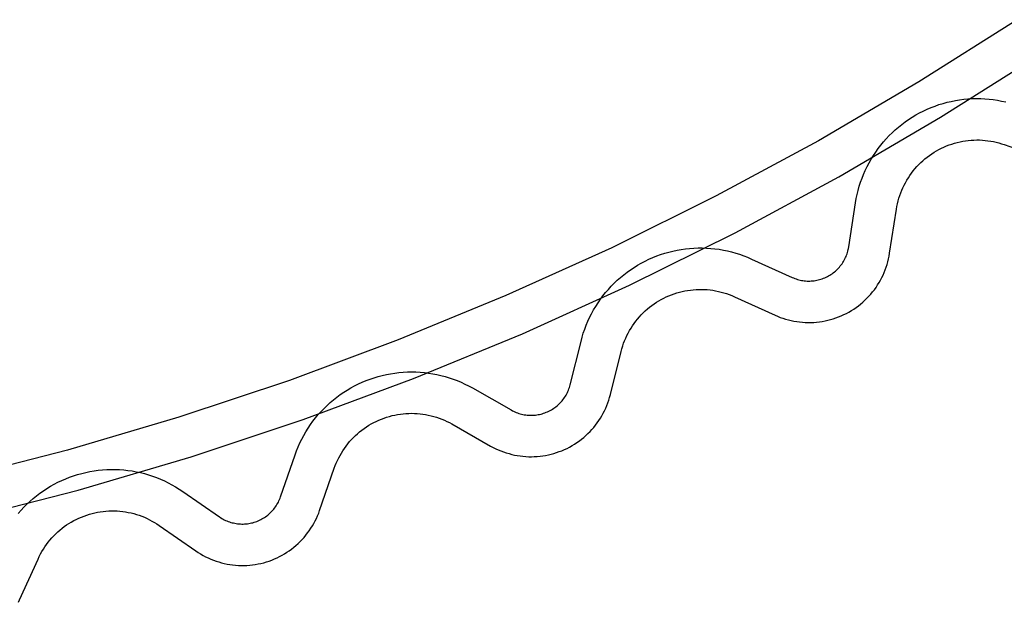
# Model space of a CAD drawing. Header units: millimetres. Extents: x -56 to 85, y 114 to 353.
# Tile 10 of 18: x 52.68 to 64.57, y 269.64 to 276.67. Entities that reach past the tile are written whole.
import ezdxf

# ---------------------------------------------------------------- set-up
doc = ezdxf.new("R2010")
doc.units = ezdxf.units.MM
doc.linetypes.add('Hidden', pattern=[4, 2, -2])
doc.layers.add('Make2D$Hidden$Curves', color=7, linetype='Hidden', true_color=0x8c8c8c)
doc.layers.add('Make2D$Visible$Curves', color=7, linetype='Continuous', true_color=0x000000)

msp = doc.modelspace()

# ---------------------------------------------------------------- linework, layer by layer
at = {"layer": 'Make2D$Hidden$Curves'}
for p, q in [((63.686, 275.61), (63.734, 275.628)), ((63.734, 275.628), (63.782, 275.645)), ((63.782, 275.645), (63.831, 275.66)), ((63.831, 275.66), (63.88, 275.674)), ((63.88, 275.674), (63.93, 275.685)), ((63.93, 275.685), (63.98, 275.695)), ((63.98, 275.695), (64.031, 275.703)), ((64.031, 275.703), (64.081, 275.71)), ((64.081, 275.71), (64.132, 275.715)), ((64.132, 275.715), (64.183, 275.718)), ((64.183, 275.718), (64.234, 275.719)), ((64.234, 275.719), (64.286, 275.718)), ((64.286, 275.718), (64.337, 275.716)), ((64.337, 275.716), (64.388, 275.712)), ((64.388, 275.712), (64.438, 275.706)), ((64.438, 275.706), (64.489, 275.699)), ((64.489, 275.699), (64.539, 275.689)), ((64.539, 275.689), (64.589, 275.678)), ((63.458, 275.494), (63.502, 275.521)), ((63.502, 275.521), (63.547, 275.545)), ((63.547, 275.545), (63.593, 275.568)), ((63.593, 275.568), (63.639, 275.59)), ((63.639, 275.59), (63.686, 275.61)), ((63.293, 275.375), (63.333, 275.407)), ((63.333, 275.407), (63.373, 275.437)), ((63.373, 275.437), (63.415, 275.467)), ((63.415, 275.467), (63.458, 275.494)), ((63.145, 275.233), (63.18, 275.271)), ((63.18, 275.271), (63.216, 275.306)), ((63.216, 275.306), (63.254, 275.341)), ((63.254, 275.341), (63.293, 275.375)), ((63.048, 275.115), (63.079, 275.155)), ((63.079, 275.155), (63.111, 275.195)), ((63.111, 275.195), (63.145, 275.233)), ((62.963, 274.987), (62.99, 275.03)), ((62.99, 275.03), (63.018, 275.073)), ((63.018, 275.073), (63.048, 275.115)), ((62.914, 274.897), (62.938, 274.942)), ((62.938, 274.942), (62.963, 274.987)), ((62.853, 274.757), (62.872, 274.804)), ((62.872, 274.804), (62.892, 274.851)), ((62.892, 274.851), (62.914, 274.897)), ((62.82, 274.66), (62.836, 274.708)), ((62.836, 274.708), (62.853, 274.757)), ((62.783, 274.511), (62.794, 274.561)), ((62.794, 274.561), (62.806, 274.61)), ((62.806, 274.61), (62.82, 274.66)), ((62.692, 273.928), (62.775, 274.46)), ((62.775, 274.46), (62.783, 274.511)), ((60.421, 273.836), (60.47, 273.852)), ((60.47, 273.852), (60.519, 273.866)), ((60.519, 273.866), (60.569, 273.878)), ((60.569, 273.878), (60.619, 273.889)), ((60.619, 273.889), (60.669, 273.898)), ((60.669, 273.898), (60.72, 273.905)), ((60.72, 273.905), (60.77, 273.91)), ((60.77, 273.91), (60.821, 273.914)), ((60.821, 273.914), (60.872, 273.916)), ((60.872, 273.916), (60.924, 273.916)), ((60.924, 273.916), (60.975, 273.914)), ((60.975, 273.914), (61.026, 273.911)), ((61.026, 273.911), (61.077, 273.906)), ((61.077, 273.906), (61.127, 273.899)), ((61.127, 273.899), (61.178, 273.89)), ((61.178, 273.89), (61.228, 273.88)), ((61.228, 273.88), (61.277, 273.868)), ((61.277, 273.868), (61.327, 273.854)), ((61.327, 273.854), (61.375, 273.839)), ((62.666, 273.83), (62.672, 273.846)), ((62.672, 273.846), (62.677, 273.862)), ((62.677, 273.862), (62.681, 273.878)), ((62.681, 273.878), (62.686, 273.895)), ((62.686, 273.895), (62.689, 273.911)), ((62.689, 273.911), (62.692, 273.928)), ((60.143, 273.707), (60.187, 273.733)), ((60.187, 273.733), (60.233, 273.757)), ((60.233, 273.757), (60.279, 273.779)), ((60.279, 273.779), (60.326, 273.8)), ((60.326, 273.8), (60.373, 273.819)), ((60.373, 273.819), (60.421, 273.836)), ((61.375, 273.839), (61.424, 273.822)), ((61.424, 273.822), (61.471, 273.803)), ((61.471, 273.803), (61.518, 273.782)), ((61.518, 273.782), (62.009, 273.559)), ((62.601, 273.711), (62.611, 273.725)), ((62.611, 273.725), (62.62, 273.739)), ((62.62, 273.739), (62.629, 273.754)), ((62.629, 273.754), (62.638, 273.768)), ((62.638, 273.768), (62.645, 273.783)), ((62.645, 273.783), (62.653, 273.799)), ((62.653, 273.799), (62.66, 273.814)), ((62.66, 273.814), (62.666, 273.83)), ((59.975, 273.591), (60.015, 273.623)), ((60.015, 273.623), (60.057, 273.652)), ((60.057, 273.652), (60.1, 273.681)), ((60.1, 273.681), (60.143, 273.707)), ((62.478, 273.596), (62.492, 273.605)), ((62.492, 273.605), (62.506, 273.615)), ((62.506, 273.615), (62.519, 273.626)), ((62.519, 273.626), (62.532, 273.637)), ((62.532, 273.637), (62.545, 273.648)), ((62.545, 273.648), (62.557, 273.66)), ((62.557, 273.66), (62.568, 273.672)), ((62.568, 273.672), (62.58, 273.685)), ((62.58, 273.685), (62.59, 273.698)), ((62.59, 273.698), (62.601, 273.711)), ((59.824, 273.453), (59.86, 273.49)), ((59.86, 273.49), (59.897, 273.525)), ((59.897, 273.525), (59.935, 273.559)), ((59.935, 273.559), (59.975, 273.591)), ((62.009, 273.559), (62.024, 273.553)), ((62.024, 273.553), (62.04, 273.546)), ((62.04, 273.546), (62.056, 273.541)), ((62.056, 273.541), (62.072, 273.536)), ((62.072, 273.536), (62.088, 273.531)), ((62.088, 273.531), (62.105, 273.527)), ((62.105, 273.527), (62.121, 273.524)), ((62.121, 273.524), (62.138, 273.521)), ((62.138, 273.521), (62.155, 273.519)), ((62.155, 273.519), (62.172, 273.517)), ((62.172, 273.517), (62.189, 273.516)), ((62.189, 273.516), (62.206, 273.516)), ((62.206, 273.516), (62.223, 273.516)), ((62.223, 273.516), (62.24, 273.517)), ((62.24, 273.517), (62.256, 273.518)), ((62.256, 273.518), (62.273, 273.52)), ((62.273, 273.52), (62.29, 273.522)), ((62.29, 273.522), (62.307, 273.525)), ((62.307, 273.525), (62.323, 273.529)), ((62.323, 273.529), (62.34, 273.533)), ((62.34, 273.533), (62.356, 273.538)), ((62.356, 273.538), (62.372, 273.543)), ((62.372, 273.543), (62.388, 273.549)), ((62.388, 273.549), (62.404, 273.556)), ((62.404, 273.556), (62.419, 273.563)), ((62.419, 273.563), (62.434, 273.57)), ((62.434, 273.57), (62.449, 273.578)), ((62.449, 273.578), (62.464, 273.587)), ((62.464, 273.587), (62.478, 273.596)), ((59.724, 273.337), (59.756, 273.377)), ((59.756, 273.377), (59.79, 273.416)), ((59.79, 273.416), (59.824, 273.453)), ((59.637, 273.211), (59.665, 273.254)), ((59.665, 273.254), (59.694, 273.296)), ((59.694, 273.296), (59.724, 273.337)), ((59.586, 273.122), (59.611, 273.167)), ((59.611, 273.167), (59.637, 273.211)), ((59.522, 272.983), (59.542, 273.03)), ((59.542, 273.03), (59.563, 273.076)), ((59.563, 273.076), (59.586, 273.122)), ((59.487, 272.887), (59.504, 272.935)), ((59.504, 272.935), (59.522, 272.983)), ((59.329, 272.265), (59.459, 272.788)), ((59.459, 272.788), (59.472, 272.838)), ((59.472, 272.838), (59.487, 272.887)), ((57.26, 272.412), (57.311, 272.416)), ((57.311, 272.416), (57.362, 272.419)), ((57.362, 272.419), (57.414, 272.42)), ((57.414, 272.42), (57.465, 272.419)), ((57.465, 272.419), (57.516, 272.416)), ((57.516, 272.416), (57.567, 272.412)), ((56.771, 272.274), (56.817, 272.296)), ((56.817, 272.296), (56.864, 272.315)), ((56.864, 272.315), (56.912, 272.333)), ((56.912, 272.333), (56.961, 272.35)), ((56.961, 272.35), (57.01, 272.364)), ((57.01, 272.364), (57.059, 272.377)), ((57.059, 272.377), (57.109, 272.389)), ((57.109, 272.389), (57.159, 272.398)), ((57.159, 272.398), (57.21, 272.406)), ((57.21, 272.406), (57.26, 272.412)), ((57.567, 272.412), (57.617, 272.406)), ((57.617, 272.406), (57.668, 272.398)), ((57.668, 272.398), (57.718, 272.388)), ((57.718, 272.388), (57.768, 272.377)), ((57.768, 272.377), (57.817, 272.364)), ((57.817, 272.364), (57.866, 272.349)), ((57.866, 272.349), (57.915, 272.332)), ((57.915, 272.332), (57.963, 272.314)), ((57.963, 272.314), (58.01, 272.294)), ((58.01, 272.294), (58.056, 272.273)), ((56.593, 272.174), (56.636, 272.201)), ((56.636, 272.201), (56.68, 272.227)), ((56.68, 272.227), (56.725, 272.251)), ((56.725, 272.251), (56.771, 272.274)), ((58.056, 272.273), (58.102, 272.25)), ((58.102, 272.25), (58.147, 272.226)), ((58.147, 272.226), (58.615, 271.96)), ((59.294, 272.17), (59.301, 272.185)), ((59.301, 272.185), (59.308, 272.201)), ((59.308, 272.201), (59.314, 272.217)), ((59.314, 272.217), (59.32, 272.233)), ((59.32, 272.233), (59.325, 272.249)), ((59.325, 272.249), (59.329, 272.265)), ((56.43, 272.05), (56.469, 272.083)), ((56.469, 272.083), (56.509, 272.114)), ((56.509, 272.114), (56.55, 272.145)), ((56.55, 272.145), (56.593, 272.174)), ((59.207, 272.045), (59.219, 272.058)), ((59.219, 272.058), (59.23, 272.071)), ((59.23, 272.071), (59.241, 272.084)), ((59.241, 272.084), (59.251, 272.097)), ((59.251, 272.097), (59.26, 272.111)), ((59.26, 272.111), (59.27, 272.126)), ((59.27, 272.126), (59.278, 272.14)), ((59.278, 272.14), (59.287, 272.155)), ((59.287, 272.155), (59.294, 272.17)), ((56.286, 271.904), (56.32, 271.942)), ((56.32, 271.942), (56.356, 271.979)), ((56.356, 271.979), (56.392, 272.015)), ((56.392, 272.015), (56.43, 272.05)), ((58.615, 271.96), (58.63, 271.951)), ((58.63, 271.951), (58.645, 271.944)), ((58.645, 271.944), (58.661, 271.937)), ((58.661, 271.937), (58.676, 271.93)), ((59.04, 271.932), (59.056, 271.939)), ((59.056, 271.939), (59.071, 271.946)), ((59.071, 271.946), (59.086, 271.954)), ((59.086, 271.954), (59.101, 271.962)), ((59.101, 271.962), (59.116, 271.971)), ((59.116, 271.971), (59.13, 271.98)), ((59.13, 271.98), (59.144, 271.99)), ((59.144, 271.99), (59.157, 272)), ((59.157, 272), (59.17, 272.011)), ((59.17, 272.011), (59.183, 272.022)), ((59.183, 272.022), (59.195, 272.033)), ((59.195, 272.033), (59.207, 272.045)), ((56.192, 271.783), (56.222, 271.825)), ((56.222, 271.825), (56.254, 271.865)), ((56.254, 271.865), (56.286, 271.904)), ((58.676, 271.93), (58.692, 271.924)), ((58.692, 271.924), (58.708, 271.919)), ((58.708, 271.919), (58.725, 271.914)), ((58.725, 271.914), (58.741, 271.91)), ((58.741, 271.91), (58.757, 271.906)), ((58.757, 271.906), (58.774, 271.903)), ((58.774, 271.903), (58.791, 271.9)), ((58.791, 271.9), (58.808, 271.898)), ((58.808, 271.898), (58.825, 271.897)), ((58.825, 271.897), (58.842, 271.896)), ((58.842, 271.896), (58.858, 271.896)), ((58.858, 271.896), (58.875, 271.896)), ((58.875, 271.896), (58.892, 271.897)), ((58.892, 271.897), (58.909, 271.899)), ((58.909, 271.899), (58.926, 271.901)), ((58.926, 271.901), (58.943, 271.904)), ((58.943, 271.904), (58.959, 271.907)), ((58.959, 271.907), (58.976, 271.911)), ((58.976, 271.911), (58.992, 271.915)), ((58.992, 271.915), (59.008, 271.92)), ((59.008, 271.92), (59.024, 271.926)), ((59.024, 271.926), (59.04, 271.932)), ((56.137, 271.697), (56.164, 271.741)), ((56.164, 271.741), (56.192, 271.783)), ((56.065, 271.562), (56.087, 271.608)), ((56.087, 271.608), (56.111, 271.653)), ((56.111, 271.653), (56.137, 271.697)), ((56.007, 271.42), (56.025, 271.468)), ((56.025, 271.468), (56.044, 271.515)), ((56.044, 271.515), (56.065, 271.562)), ((55.83, 270.911), (56.007, 271.42)), ((53.529, 271.217), (53.58, 271.226)), ((53.58, 271.226), (53.63, 271.233)), ((53.63, 271.233), (53.681, 271.238)), ((53.681, 271.238), (53.732, 271.241)), ((53.732, 271.241), (53.783, 271.242)), ((53.783, 271.242), (53.835, 271.242)), ((53.835, 271.242), (53.886, 271.24)), ((53.886, 271.24), (53.937, 271.236)), ((53.937, 271.236), (53.987, 271.231)), ((53.987, 271.231), (54.038, 271.224)), ((54.038, 271.224), (54.088, 271.215)), ((53.142, 271.088), (53.189, 271.11)), ((53.189, 271.11), (53.236, 271.13)), ((53.236, 271.13), (53.283, 271.149)), ((53.283, 271.149), (53.331, 271.166)), ((53.331, 271.166), (53.38, 271.181)), ((53.38, 271.181), (53.429, 271.195)), ((53.429, 271.195), (53.479, 271.207)), ((53.479, 271.207), (53.529, 271.217)), ((54.088, 271.215), (54.138, 271.204)), ((54.138, 271.204), (54.188, 271.192)), ((54.188, 271.192), (54.237, 271.177)), ((54.237, 271.177), (54.286, 271.162)), ((54.286, 271.162), (54.334, 271.144)), ((54.334, 271.144), (54.381, 271.125)), ((54.381, 271.125), (54.428, 271.104)), ((54.428, 271.104), (54.474, 271.082)), ((52.924, 270.956), (52.966, 270.985)), ((52.966, 270.985), (53.009, 271.013)), ((53.009, 271.013), (53.052, 271.04)), ((53.052, 271.04), (53.097, 271.065)), ((53.097, 271.065), (53.142, 271.088)), ((54.474, 271.082), (54.519, 271.058)), ((54.519, 271.058), (54.564, 271.033)), ((54.564, 271.033), (54.607, 271.006)), ((54.607, 271.006), (54.65, 270.977)), ((52.805, 270.859), (52.844, 270.893)), ((52.844, 270.893), (52.883, 270.925)), ((52.883, 270.925), (52.924, 270.956)), ((54.65, 270.977), (55.092, 270.67)), ((55.811, 270.864), (55.818, 270.879)), ((55.818, 270.879), (55.825, 270.895)), ((55.825, 270.895), (55.83, 270.911)), ((52.663, 270.712), (52.697, 270.751)), ((52.697, 270.751), (52.732, 270.788)), ((52.732, 270.788), (52.768, 270.824)), ((52.768, 270.824), (52.805, 270.859)), ((55.726, 270.738), (55.738, 270.751)), ((55.738, 270.751), (55.748, 270.764)), ((55.748, 270.764), (55.759, 270.777)), ((55.759, 270.777), (55.769, 270.791)), ((55.769, 270.791), (55.778, 270.805)), ((55.778, 270.805), (55.787, 270.819)), ((55.787, 270.819), (55.796, 270.834)), ((55.796, 270.834), (55.804, 270.849)), ((55.804, 270.849), (55.811, 270.864)), ((55.092, 270.67), (55.106, 270.661)), ((55.106, 270.661), (55.121, 270.652)), ((55.121, 270.652), (55.136, 270.644)), ((55.136, 270.644), (55.151, 270.636)), ((55.151, 270.636), (55.166, 270.628)), ((55.561, 270.622), (55.576, 270.629)), ((55.576, 270.629), (55.591, 270.637)), ((55.591, 270.637), (55.606, 270.645)), ((55.606, 270.645), (55.621, 270.653)), ((55.621, 270.653), (55.635, 270.662)), ((55.635, 270.662), (55.65, 270.671)), ((55.65, 270.671), (55.663, 270.681)), ((55.663, 270.681), (55.677, 270.692)), ((55.677, 270.692), (55.69, 270.703)), ((55.69, 270.703), (55.702, 270.714)), ((55.702, 270.714), (55.714, 270.726)), ((55.714, 270.726), (55.726, 270.738)), ((55.166, 270.628), (55.181, 270.621)), ((55.181, 270.621), (55.197, 270.615)), ((55.197, 270.615), (55.213, 270.609)), ((55.213, 270.609), (55.229, 270.604)), ((55.229, 270.604), (55.245, 270.6)), ((55.245, 270.6), (55.262, 270.596)), ((55.262, 270.596), (55.278, 270.592)), ((55.278, 270.592), (55.295, 270.589)), ((55.295, 270.589), (55.312, 270.587)), ((55.312, 270.587), (55.329, 270.585)), ((55.329, 270.585), (55.346, 270.584)), ((55.346, 270.584), (55.363, 270.583)), ((55.363, 270.583), (55.38, 270.583)), ((55.38, 270.583), (55.397, 270.584)), ((55.397, 270.584), (55.413, 270.585)), ((55.413, 270.585), (55.43, 270.587)), ((55.43, 270.587), (55.447, 270.589)), ((55.447, 270.589), (55.464, 270.592)), ((55.464, 270.592), (55.48, 270.596)), ((55.48, 270.596), (55.497, 270.6)), ((55.497, 270.6), (55.513, 270.605)), ((55.513, 270.605), (55.529, 270.61)), ((55.529, 270.61), (55.545, 270.616)), ((55.545, 270.616), (55.561, 270.622))]:
    msp.add_line(p, q, dxfattribs=at)
at = {"layer": 'Make2D$Visible$Curves'}
for p, q in [((64.728, 276.67), (63.54, 275.919)), ((63.8, 275.493), (65.002, 276.253)), ((63.54, 275.919), (62.328, 275.21)), ((62.572, 274.775), (63.8, 275.493)), ((62.328, 275.21), (61.091, 274.543)), ((63.874, 275.147), (63.905, 275.159)), ((63.905, 275.159), (63.937, 275.17)), ((63.937, 275.17), (63.97, 275.18)), ((63.97, 275.18), (64.003, 275.189)), ((64.003, 275.189), (64.036, 275.197)), ((64.036, 275.197), (64.069, 275.203)), ((64.069, 275.203), (64.102, 275.209)), ((64.102, 275.209), (64.136, 275.213)), ((64.136, 275.213), (64.17, 275.216)), ((64.17, 275.216), (64.204, 275.218)), ((64.204, 275.218), (64.238, 275.219)), ((64.238, 275.219), (64.272, 275.219)), ((64.272, 275.219), (64.306, 275.217)), ((64.306, 275.217), (64.339, 275.214)), ((64.339, 275.214), (64.373, 275.21)), ((64.373, 275.21), (64.407, 275.205)), ((64.407, 275.205), (64.44, 275.199)), ((64.44, 275.199), (64.473, 275.192)), ((64.473, 275.192), (64.506, 275.184)), ((64.506, 275.184), (64.539, 275.174)), ((64.539, 275.174), (64.571, 275.163)), ((64.571, 275.163), (65.079, 274.985)), ((63.639, 275.012), (63.666, 275.032)), ((63.666, 275.032), (63.694, 275.051)), ((63.694, 275.051), (63.723, 275.07)), ((63.723, 275.07), (63.752, 275.087)), ((63.752, 275.087), (63.781, 275.104)), ((63.781, 275.104), (63.812, 275.119)), ((63.812, 275.119), (63.842, 275.133)), ((63.842, 275.133), (63.874, 275.147)), ((63.515, 274.897), (63.538, 274.921)), ((63.538, 274.921), (63.562, 274.945)), ((63.562, 274.945), (63.587, 274.968)), ((63.587, 274.968), (63.613, 274.99)), ((63.613, 274.99), (63.639, 275.012)), ((63.412, 274.762), (63.43, 274.79)), ((63.43, 274.79), (63.45, 274.818)), ((63.45, 274.818), (63.471, 274.845)), ((63.471, 274.845), (63.492, 274.871)), ((63.492, 274.871), (63.515, 274.897)), ((61.321, 274.099), (62.572, 274.775)), ((63.347, 274.643), (63.361, 274.673)), ((63.361, 274.673), (63.377, 274.703)), ((63.377, 274.703), (63.394, 274.733)), ((63.394, 274.733), (63.412, 274.762)), ((63.309, 274.548), (63.321, 274.58)), ((63.321, 274.58), (63.333, 274.612)), ((63.333, 274.612), (63.347, 274.643)), ((61.091, 274.543), (59.832, 273.919)), ((63.275, 274.417), (63.282, 274.45)), ((63.282, 274.45), (63.29, 274.483)), ((63.29, 274.483), (63.299, 274.516)), ((63.299, 274.516), (63.309, 274.548)), ((63.186, 273.851), (63.269, 274.383)), ((63.269, 274.383), (63.275, 274.417)), ((60.046, 273.468), (61.321, 274.099)), ((59.832, 273.919), (58.553, 273.34)), ((63.18, 273.817), (63.186, 273.851)), ((63.155, 273.717), (63.165, 273.75)), ((63.165, 273.75), (63.173, 273.784)), ((63.173, 273.784), (63.18, 273.817)), ((63.107, 273.589), (63.121, 273.62)), ((63.121, 273.62), (63.133, 273.652)), ((63.133, 273.652), (63.145, 273.685)), ((63.145, 273.685), (63.155, 273.717)), ((63.041, 273.469), (63.059, 273.498)), ((63.059, 273.498), (63.076, 273.528)), ((63.076, 273.528), (63.092, 273.558)), ((63.092, 273.558), (63.107, 273.589)), ((58.751, 272.881), (60.046, 273.468)), ((60.583, 273.363), (60.615, 273.373)), ((60.615, 273.373), (60.648, 273.383)), ((60.648, 273.383), (60.681, 273.391)), ((60.681, 273.391), (60.714, 273.398)), ((60.714, 273.398), (60.747, 273.404)), ((60.747, 273.404), (60.781, 273.408)), ((60.781, 273.408), (60.815, 273.412)), ((60.815, 273.412), (60.849, 273.414)), ((60.849, 273.414), (60.883, 273.416)), ((60.883, 273.416), (60.916, 273.416)), ((60.916, 273.416), (60.95, 273.415)), ((60.95, 273.415), (60.984, 273.413)), ((60.984, 273.413), (61.018, 273.409)), ((61.018, 273.409), (61.052, 273.405)), ((61.052, 273.405), (61.085, 273.399)), ((61.085, 273.399), (61.118, 273.392)), ((61.118, 273.392), (61.151, 273.384)), ((61.151, 273.384), (61.184, 273.375)), ((61.184, 273.375), (61.216, 273.365)), ((61.216, 273.365), (61.248, 273.353)), ((62.959, 273.359), (62.98, 273.385)), ((62.98, 273.385), (63.002, 273.412)), ((63.002, 273.412), (63.022, 273.44)), ((63.022, 273.44), (63.041, 273.469)), ((58.553, 273.34), (57.253, 272.805)), ((60.341, 273.241), (60.369, 273.26)), ((60.369, 273.26), (60.398, 273.278)), ((60.398, 273.278), (60.428, 273.294)), ((60.428, 273.294), (60.458, 273.31)), ((60.458, 273.31), (60.488, 273.325)), ((60.488, 273.325), (60.519, 273.339)), ((60.519, 273.339), (60.551, 273.351)), ((60.551, 273.351), (60.583, 273.363)), ((61.248, 273.353), (61.28, 273.341)), ((61.28, 273.341), (61.311, 273.327)), ((61.311, 273.327), (61.802, 273.104)), ((62.836, 273.239), (62.862, 273.261)), ((62.862, 273.261), (62.887, 273.284)), ((62.887, 273.284), (62.912, 273.308)), ((62.912, 273.308), (62.936, 273.333)), ((62.936, 273.333), (62.959, 273.359)), ((60.187, 273.109), (60.21, 273.133)), ((60.21, 273.133), (60.235, 273.156)), ((60.235, 273.156), (60.261, 273.179)), ((60.261, 273.179), (60.287, 273.2)), ((60.287, 273.2), (60.314, 273.221)), ((60.314, 273.221), (60.341, 273.241)), ((62.633, 273.111), (62.664, 273.126)), ((62.664, 273.126), (62.694, 273.142)), ((62.694, 273.142), (62.724, 273.16)), ((62.724, 273.16), (62.753, 273.178)), ((62.753, 273.178), (62.781, 273.197)), ((62.781, 273.197), (62.809, 273.218)), ((62.809, 273.218), (62.836, 273.239)), ((60.1, 273.004), (60.12, 273.031)), ((60.12, 273.031), (60.142, 273.058)), ((60.142, 273.058), (60.164, 273.084)), ((60.164, 273.084), (60.187, 273.109)), ((61.802, 273.104), (61.833, 273.091)), ((61.833, 273.091), (61.865, 273.078)), ((61.865, 273.078), (61.897, 273.067)), ((61.897, 273.067), (61.93, 273.056)), ((61.93, 273.056), (61.963, 273.047)), ((61.963, 273.047), (61.997, 273.039)), ((61.997, 273.039), (62.03, 273.032)), ((62.03, 273.032), (62.064, 273.027)), ((62.064, 273.027), (62.098, 273.022)), ((62.098, 273.022), (62.132, 273.019)), ((62.132, 273.019), (62.167, 273.017)), ((62.167, 273.017), (62.201, 273.016)), ((62.201, 273.016), (62.235, 273.016)), ((62.235, 273.016), (62.27, 273.017)), ((62.27, 273.017), (62.304, 273.02)), ((62.304, 273.02), (62.338, 273.024)), ((62.338, 273.024), (62.372, 273.029)), ((62.372, 273.029), (62.406, 273.035)), ((62.406, 273.035), (62.439, 273.043)), ((62.439, 273.043), (62.472, 273.051)), ((62.472, 273.051), (62.505, 273.061)), ((62.505, 273.061), (62.538, 273.072)), ((62.538, 273.072), (62.57, 273.084)), ((62.57, 273.084), (62.602, 273.097)), ((62.602, 273.097), (62.633, 273.111)), ((60.014, 272.859), (60.029, 272.889)), ((60.029, 272.889), (60.045, 272.919)), ((60.045, 272.919), (60.063, 272.948)), ((60.063, 272.948), (60.081, 272.976)), ((60.081, 272.976), (60.1, 273.004)), ((57.253, 272.805), (55.937, 272.315)), ((57.436, 272.34), (58.751, 272.881)), ((59.974, 272.765), (59.986, 272.796)), ((59.986, 272.796), (59.999, 272.828)), ((59.999, 272.828), (60.014, 272.859)), ((59.814, 272.145), (59.944, 272.667)), ((59.944, 272.667), (59.953, 272.7)), ((59.953, 272.7), (59.963, 272.733)), ((59.963, 272.733), (59.974, 272.765)), ((55.937, 272.315), (54.603, 271.872)), ((56.102, 271.844), (57.436, 272.34)), ((59.784, 272.046), (59.795, 272.079)), ((59.795, 272.079), (59.805, 272.111)), ((59.805, 272.111), (59.814, 272.145)), ((59.728, 271.921), (59.744, 271.951)), ((59.744, 271.951), (59.758, 271.982)), ((59.758, 271.982), (59.772, 272.014)), ((59.772, 272.014), (59.784, 272.046)), ((54.603, 271.872), (53.256, 271.475)), ((54.753, 271.395), (56.102, 271.844)), ((56.956, 271.808), (56.986, 271.823)), ((56.986, 271.823), (57.017, 271.837)), ((57.017, 271.837), (57.048, 271.85)), ((57.048, 271.85), (57.08, 271.862)), ((57.08, 271.862), (57.112, 271.873)), ((57.112, 271.873), (57.145, 271.883)), ((57.145, 271.883), (57.178, 271.892)), ((57.178, 271.892), (57.211, 271.899)), ((57.211, 271.899), (57.244, 271.905)), ((57.244, 271.905), (57.278, 271.911)), ((57.278, 271.911), (57.311, 271.915)), ((57.311, 271.915), (57.345, 271.918)), ((57.345, 271.918), (57.379, 271.919)), ((57.379, 271.919), (57.413, 271.92)), ((57.413, 271.92), (57.447, 271.919)), ((57.447, 271.919), (57.481, 271.917)), ((57.481, 271.917), (57.515, 271.914)), ((57.515, 271.914), (57.548, 271.91)), ((57.548, 271.91), (57.582, 271.905)), ((57.582, 271.905), (57.615, 271.899)), ((57.615, 271.899), (57.648, 271.891)), ((57.648, 271.891), (57.681, 271.882)), ((57.681, 271.882), (57.714, 271.873)), ((57.714, 271.873), (57.746, 271.862)), ((57.746, 271.862), (57.778, 271.85)), ((57.778, 271.85), (57.809, 271.837)), ((57.809, 271.837), (57.84, 271.822)), ((57.84, 271.822), (57.87, 271.807)), ((59.656, 271.804), (59.675, 271.832)), ((59.675, 271.832), (59.694, 271.861)), ((59.694, 271.861), (59.712, 271.891)), ((59.712, 271.891), (59.728, 271.921)), ((56.786, 271.696), (56.813, 271.717)), ((56.813, 271.717), (56.84, 271.737)), ((56.84, 271.737), (56.868, 271.756)), ((56.868, 271.756), (56.897, 271.775)), ((56.897, 271.775), (56.926, 271.792)), ((56.926, 271.792), (56.956, 271.808)), ((57.87, 271.807), (57.9, 271.791)), ((57.9, 271.791), (58.368, 271.525)), ((59.543, 271.675), (59.568, 271.699)), ((59.568, 271.699), (59.591, 271.724)), ((59.591, 271.724), (59.614, 271.75)), ((59.614, 271.75), (59.635, 271.777)), ((59.635, 271.777), (59.656, 271.804)), ((56.665, 271.578), (56.687, 271.603)), ((56.687, 271.603), (56.711, 271.627)), ((56.711, 271.627), (56.735, 271.651)), ((56.735, 271.651), (56.76, 271.674)), ((56.76, 271.674), (56.786, 271.696)), ((59.41, 271.566), (59.439, 271.586)), ((59.439, 271.586), (59.466, 271.607)), ((59.466, 271.607), (59.493, 271.628)), ((59.493, 271.628), (59.518, 271.651)), ((59.518, 271.651), (59.543, 271.675)), ((53.256, 271.475), (51.895, 271.125)), ((56.565, 271.44), (56.583, 271.469)), ((56.583, 271.469), (56.602, 271.497)), ((56.602, 271.497), (56.622, 271.525)), ((56.622, 271.525), (56.643, 271.552)), ((56.643, 271.552), (56.665, 271.578)), ((58.368, 271.525), (58.398, 271.508)), ((58.398, 271.508), (58.429, 271.493)), ((58.429, 271.493), (58.46, 271.479)), ((58.46, 271.479), (58.492, 271.465)), ((58.492, 271.465), (58.524, 271.453)), ((59.197, 271.457), (59.229, 271.469)), ((59.229, 271.469), (59.261, 271.483)), ((59.261, 271.483), (59.292, 271.497)), ((59.292, 271.497), (59.322, 271.513)), ((59.322, 271.513), (59.352, 271.53)), ((59.352, 271.53), (59.382, 271.548)), ((59.382, 271.548), (59.41, 271.566)), ((53.388, 270.994), (54.753, 271.395)), ((56.504, 271.319), (56.518, 271.35)), ((56.518, 271.35), (56.533, 271.381)), ((56.533, 271.381), (56.549, 271.411)), ((56.549, 271.411), (56.565, 271.44)), ((58.524, 271.453), (58.557, 271.442)), ((58.557, 271.442), (58.59, 271.433)), ((58.59, 271.433), (58.623, 271.424)), ((58.623, 271.424), (58.656, 271.416)), ((58.656, 271.416), (58.69, 271.41)), ((58.69, 271.41), (58.724, 271.405)), ((58.724, 271.405), (58.758, 271.401)), ((58.758, 271.401), (58.792, 271.398)), ((58.792, 271.398), (58.827, 271.396)), ((58.827, 271.396), (58.861, 271.396)), ((58.861, 271.396), (58.895, 271.397)), ((58.895, 271.397), (58.93, 271.399)), ((58.93, 271.399), (58.964, 271.402)), ((58.964, 271.402), (58.998, 271.406)), ((58.998, 271.406), (59.032, 271.412)), ((59.032, 271.412), (59.065, 271.418)), ((59.065, 271.418), (59.099, 271.426)), ((59.099, 271.426), (59.132, 271.435)), ((59.132, 271.435), (59.165, 271.445)), ((59.165, 271.445), (59.197, 271.457)), ((56.303, 270.747), (56.479, 271.256)), ((56.479, 271.256), (56.491, 271.288)), ((56.491, 271.288), (56.504, 271.319)), ((52.011, 270.64), (53.388, 270.994)), ((53.334, 270.625), (53.364, 270.64)), ((53.364, 270.64), (53.395, 270.655)), ((53.395, 270.655), (53.426, 270.668)), ((53.426, 270.668), (53.458, 270.68)), ((53.458, 270.68), (53.49, 270.692)), ((53.49, 270.692), (53.522, 270.702)), ((53.522, 270.702), (53.555, 270.711)), ((53.555, 270.711), (53.588, 270.719)), ((53.588, 270.719), (53.621, 270.726)), ((53.621, 270.726), (53.654, 270.731)), ((53.654, 270.731), (53.688, 270.736)), ((53.688, 270.736), (53.722, 270.739)), ((53.722, 270.739), (53.756, 270.741)), ((53.756, 270.741), (53.79, 270.742)), ((53.79, 270.742), (53.824, 270.742)), ((53.824, 270.742), (53.857, 270.741)), ((53.857, 270.741), (53.891, 270.738)), ((53.891, 270.738), (53.925, 270.735)), ((53.925, 270.735), (53.959, 270.73)), ((53.959, 270.73), (53.992, 270.724)), ((53.992, 270.724), (54.025, 270.717)), ((54.025, 270.717), (54.058, 270.709)), ((54.058, 270.709), (54.091, 270.699)), ((54.091, 270.699), (54.123, 270.689)), ((54.123, 270.689), (54.155, 270.677)), ((54.155, 270.677), (54.187, 270.665)), ((54.187, 270.665), (54.218, 270.651)), ((54.218, 270.651), (54.248, 270.636)), ((54.248, 270.636), (54.278, 270.62)), ((56.249, 270.621), (56.264, 270.652)), ((56.264, 270.652), (56.278, 270.683)), ((56.278, 270.683), (56.291, 270.715)), ((56.291, 270.715), (56.303, 270.747)), ((53.14, 270.488), (53.166, 270.51)), ((53.166, 270.51), (53.192, 270.532)), ((53.192, 270.532), (53.219, 270.552)), ((53.219, 270.552), (53.247, 270.572)), ((53.247, 270.572), (53.275, 270.59)), ((53.275, 270.59), (53.304, 270.608)), ((53.304, 270.608), (53.334, 270.625)), ((54.278, 270.62), (54.308, 270.603)), ((54.308, 270.603), (54.336, 270.585)), ((54.336, 270.585), (54.365, 270.566)), ((54.365, 270.566), (54.807, 270.259)), ((56.178, 270.503), (56.197, 270.532)), ((56.197, 270.532), (56.216, 270.561)), ((56.216, 270.561), (56.233, 270.591)), ((56.233, 270.591), (56.249, 270.621)), ((53.046, 270.39), (53.068, 270.416)), ((53.068, 270.416), (53.091, 270.441)), ((53.091, 270.441), (53.115, 270.465)), ((53.115, 270.465), (53.14, 270.488)), ((56.068, 270.372), (56.092, 270.397)), ((56.092, 270.397), (56.115, 270.422)), ((56.115, 270.422), (56.137, 270.449)), ((56.137, 270.449), (56.158, 270.476)), ((56.158, 270.476), (56.178, 270.503)), ((52.949, 270.252), (52.966, 270.281)), ((52.966, 270.281), (52.985, 270.309)), ((52.985, 270.309), (53.004, 270.337)), ((53.004, 270.337), (53.025, 270.364)), ((53.025, 270.364), (53.046, 270.39)), ((55.936, 270.262), (55.964, 270.282)), ((55.964, 270.282), (55.991, 270.303)), ((55.991, 270.303), (56.017, 270.325)), ((56.017, 270.325), (56.043, 270.348)), ((56.043, 270.348), (56.068, 270.372)), ((52.68, 269.67), (52.902, 270.161)), ((52.902, 270.161), (52.916, 270.192)), ((52.916, 270.192), (52.932, 270.222)), ((52.932, 270.222), (52.949, 270.252)), ((54.807, 270.259), (54.836, 270.24)), ((54.836, 270.24), (54.865, 270.222)), ((54.865, 270.222), (54.895, 270.205)), ((54.895, 270.205), (54.925, 270.189)), ((54.925, 270.189), (54.956, 270.174)), ((54.956, 270.174), (54.988, 270.16)), ((54.988, 270.16), (55.02, 270.148)), ((55.725, 270.149), (55.756, 270.162)), ((55.756, 270.162), (55.788, 270.176)), ((55.788, 270.176), (55.819, 270.191)), ((55.819, 270.191), (55.849, 270.207)), ((55.849, 270.207), (55.879, 270.225)), ((55.879, 270.225), (55.908, 270.243)), ((55.908, 270.243), (55.936, 270.262)), ((55.02, 270.148), (55.052, 270.136)), ((55.052, 270.136), (55.085, 270.126)), ((55.085, 270.126), (55.118, 270.116)), ((55.118, 270.116), (55.151, 270.108)), ((55.151, 270.108), (55.184, 270.101)), ((55.184, 270.101), (55.218, 270.095)), ((55.218, 270.095), (55.252, 270.09)), ((55.252, 270.09), (55.286, 270.087)), ((55.286, 270.087), (55.321, 270.085)), ((55.321, 270.085), (55.355, 270.083)), ((55.355, 270.083), (55.389, 270.084)), ((55.389, 270.084), (55.424, 270.085)), ((55.424, 270.085), (55.458, 270.087)), ((55.458, 270.087), (55.492, 270.091)), ((55.492, 270.091), (55.526, 270.096)), ((55.526, 270.096), (55.56, 270.102)), ((55.56, 270.102), (55.593, 270.109)), ((55.593, 270.109), (55.627, 270.117)), ((55.627, 270.117), (55.66, 270.127)), ((55.66, 270.127), (55.692, 270.137)), ((55.692, 270.137), (55.725, 270.149)), ((52.666, 269.639), (52.68, 269.67))]:
    msp.add_line(p, q, dxfattribs=at)

doc.saveas('drawing.dxf')
